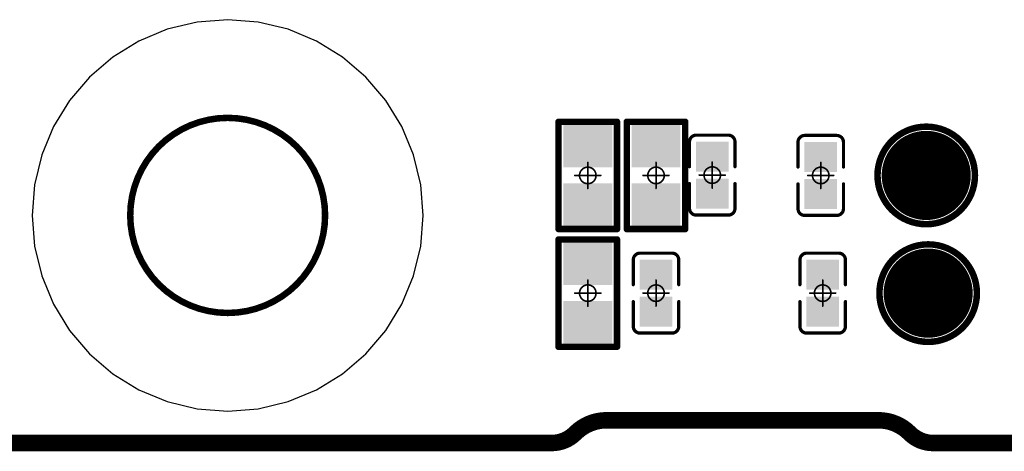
# Model space of a CAD drawing. Header units: millimetres. Extents: x 5.69 to 9.05, y 3.88 to 6.09.
# Tile 3 of 24: x 6.5 to 7.09, y 3.88 to 4.14. Entities that reach past the tile are written whole.
import ezdxf

# ---------------------------------------------------------------- set-up
doc = ezdxf.new("R2010")
doc.units = ezdxf.units.MM
doc.header["$MEASUREMENT"] = 0
for name, color, linetype in [('BottomLayer', 5, 'Continuous'), ('BottomOverlay', 54, 'Continuous'), ('BottomPaste', 16, 'Continuous'), ('BottomSolder', 6, 'Continuous'), ('KeepOutLayer', 6, 'Continuous'), ('Mechanical15', 56, 'Continuous')]:
    doc.layers.add(name, color=color, linetype=linetype)

# ---------------------------------------------------------------- blocks, each defined once
blk = doc.blocks.new('C0201_B_42')
at = {"layer": 'BottomLayer'}
for points in [[(-0.01831, -0.00787), (-0.00413, -0.00787), (-0.01831, 0.00787), (-0.00413, 0.00787)], [(0.00413, -0.00787), (0.01831, -0.00787), (0.00413, 0.00787), (0.01831, 0.00787)]]:
    blk.add_solid(points, dxfattribs=at)
at = {"layer": 'BottomOverlay', "const_width": 0.00197}
for points in [[(-0.02421, 0.0097, -0.414214), (-0.02013, 0.01378)], [(0.02013, 0.01378, -0.414214), (0.02421, 0.0097)], [(-0.02013, -0.01378, -0.414214), (-0.02421, -0.0097)], [(0.02421, -0.0097, -0.414214), (0.02013, -0.01378)]]:
    blk.add_lwpolyline(points, format="xyb", dxfattribs=at)
for points in [[(-0.00512, 0.01378), (-0.02013, 0.01378)], [(0.02013, 0.01378), (0.00512, 0.01378)], [(-0.02421, -0.0097), (-0.02421, 0.0097)], [(0.02421, -0.0097), (0.02421, 0.0097)], [(-0.00512, -0.01378), (-0.02013, -0.01378)], [(0.02013, -0.01378), (0.00512, -0.01378)]]:
    blk.add_lwpolyline(points, dxfattribs=at)
at = {"layer": 'BottomOverlay', "const_width": 0.000984}
for points in [[(-0.02062, 0.01378, 1), (-0.01964, 0.01378, 1)], [(-0.02062, 0.01378, 1), (-0.01964, 0.01378, 1)], [(-0.00561, 0.01378, 1), (-0.00463, 0.01378, 1)], [(0.00463, 0.01378, 1), (0.00561, 0.01378, 1)], [(0.01964, 0.01378, 1), (0.02062, 0.01378, 1)], [(0.01964, 0.01378, 1), (0.02062, 0.01378, 1)], [(-0.0247, 0.0097, 1), (-0.02372, 0.0097, 1)], [(-0.0247, 0.0097, 1), (-0.02372, 0.0097, 1)], [(0.02372, 0.0097, 1), (0.0247, 0.0097, 1)], [(0.02372, 0.0097, 1), (0.0247, 0.0097, 1)], [(-0.0247, -0.0097, 1), (-0.02372, -0.0097, 1)], [(-0.0247, -0.0097, 1), (-0.02372, -0.0097, 1)], [(0.02372, -0.0097, 1), (0.0247, -0.0097, 1)], [(0.02372, -0.0097, 1), (0.0247, -0.0097, 1)], [(-0.02062, -0.01378, 1), (-0.01964, -0.01378, 1)], [(-0.02062, -0.01378, 1), (-0.01964, -0.01378, 1)], [(-0.00561, -0.01378, 1), (-0.00463, -0.01378, 1)], [(0.00463, -0.01378, 1), (0.00561, -0.01378, 1)], [(0.01964, -0.01378, 1), (0.02062, -0.01378, 1)], [(0.01964, -0.01378, 1), (0.02062, -0.01378, 1)]]:
    blk.add_lwpolyline(points, format="xyb", close=True, dxfattribs=at)
at = {"layer": 'BottomPaste'}
for points in [[(-0.01831, -0.00787), (-0.00413, -0.00787), (-0.01831, 0.00787), (-0.00413, 0.00787)], [(0.00413, -0.00787), (0.01831, -0.00787), (0.00413, 0.00787), (0.01831, 0.00787)]]:
    blk.add_solid(points, dxfattribs=at)
at = {"layer": 'BottomSolder'}
for points in [[(-0.02031, -0.00987), (-0.00213, -0.00987), (-0.02031, 0.00987), (-0.00213, 0.00987)], [(0.00213, -0.00987), (0.02031, -0.00987), (0.00213, 0.00987), (0.02031, 0.00987)]]:
    blk.add_solid(points, dxfattribs=at)
at = {"layer": 'Mechanical15', "const_width": 0.001}
for points in [[(0, -0.00787), (0, 0.00787)], [(0.00787, 0), (-0.00787, 0)]]:
    blk.add_lwpolyline(points, dxfattribs=at)
at = {"layer": 'Mechanical15'}
for points, const_width in [([(-0.00025, 0.00787, 1), (0.00025, 0.00787, 1)], 0.0005), ([(-0.00812, 0, 1), (-0.00762, 0, 1)], 0.0005), ([(0.005, 0, 1), (-0.005, 0, 1)], 0.001), ([(-0.00525, 0, 1), (-0.00475, 0, 1)], 0.0005), ([(0.00475, 0, 1), (0.00525, 0, 1)], 0.0005), ([(0.00762, 0, 1), (0.00812, 0, 1)], 0.0005), ([(-0.00025, -0.00787, 1), (0.00025, -0.00787, 1)], 0.0005)]:
    blk.add_lwpolyline(points, format="xyb", close=True, dxfattribs=dict(at, const_width=const_width))
blk = doc.blocks.new('C0201_B_43')
at = {"layer": 'BottomLayer'}
for points in [[(-0.01831, -0.00787), (-0.00413, -0.00787), (-0.01831, 0.00787), (-0.00413, 0.00787)], [(0.00413, -0.00787), (0.01831, -0.00787), (0.00413, 0.00787), (0.01831, 0.00787)]]:
    blk.add_solid(points, dxfattribs=at)
at = {"layer": 'BottomOverlay', "const_width": 0.00197}
for points in [[(-0.02421, 0.0097, -0.414214), (-0.02013, 0.01378)], [(0.02013, 0.01378, -0.414214), (0.02421, 0.0097)], [(-0.02013, -0.01378, -0.414214), (-0.02421, -0.0097)], [(0.02421, -0.0097, -0.414214), (0.02013, -0.01378)]]:
    blk.add_lwpolyline(points, format="xyb", dxfattribs=at)
for points in [[(-0.00512, 0.01378), (-0.02013, 0.01378)], [(0.02013, 0.01378), (0.00512, 0.01378)], [(-0.02421, -0.0097), (-0.02421, 0.0097)], [(0.02421, -0.0097), (0.02421, 0.0097)], [(-0.00512, -0.01378), (-0.02013, -0.01378)], [(0.02013, -0.01378), (0.00512, -0.01378)]]:
    blk.add_lwpolyline(points, dxfattribs=at)
at = {"layer": 'BottomOverlay', "const_width": 0.000984}
for points in [[(-0.02062, 0.01378, 1), (-0.01964, 0.01378, 1)], [(-0.02062, 0.01378, 1), (-0.01964, 0.01378, 1)], [(-0.00561, 0.01378, 1), (-0.00463, 0.01378, 1)], [(0.00463, 0.01378, 1), (0.00561, 0.01378, 1)], [(0.01964, 0.01378, 1), (0.02062, 0.01378, 1)], [(0.01964, 0.01378, 1), (0.02062, 0.01378, 1)], [(-0.0247, 0.0097, 1), (-0.02372, 0.0097, 1)], [(-0.0247, 0.0097, 1), (-0.02372, 0.0097, 1)], [(0.02372, 0.0097, 1), (0.0247, 0.0097, 1)], [(0.02372, 0.0097, 1), (0.0247, 0.0097, 1)], [(-0.0247, -0.0097, 1), (-0.02372, -0.0097, 1)], [(-0.0247, -0.0097, 1), (-0.02372, -0.0097, 1)], [(0.02372, -0.0097, 1), (0.0247, -0.0097, 1)], [(0.02372, -0.0097, 1), (0.0247, -0.0097, 1)], [(-0.02062, -0.01378, 1), (-0.01964, -0.01378, 1)], [(-0.02062, -0.01378, 1), (-0.01964, -0.01378, 1)], [(-0.00561, -0.01378, 1), (-0.00463, -0.01378, 1)], [(0.00463, -0.01378, 1), (0.00561, -0.01378, 1)], [(0.01964, -0.01378, 1), (0.02062, -0.01378, 1)], [(0.01964, -0.01378, 1), (0.02062, -0.01378, 1)]]:
    blk.add_lwpolyline(points, format="xyb", close=True, dxfattribs=at)
at = {"layer": 'BottomPaste'}
for points in [[(-0.01831, -0.00787), (-0.00413, -0.00787), (-0.01831, 0.00787), (-0.00413, 0.00787)], [(0.00413, -0.00787), (0.01831, -0.00787), (0.00413, 0.00787), (0.01831, 0.00787)]]:
    blk.add_solid(points, dxfattribs=at)
at = {"layer": 'BottomSolder'}
for points in [[(-0.02031, -0.00987), (-0.00213, -0.00987), (-0.02031, 0.00987), (-0.00213, 0.00987)], [(0.00213, -0.00987), (0.02031, -0.00987), (0.00213, 0.00987), (0.02031, 0.00987)]]:
    blk.add_solid(points, dxfattribs=at)
at = {"layer": 'Mechanical15', "const_width": 0.001}
for points in [[(0, -0.00787), (0, 0.00787)], [(0.00787, 0), (-0.00787, 0)]]:
    blk.add_lwpolyline(points, dxfattribs=at)
at = {"layer": 'Mechanical15'}
for points, const_width in [([(-0.00025, 0.00787, 1), (0.00025, 0.00787, 1)], 0.0005), ([(-0.00812, 0, 1), (-0.00762, 0, 1)], 0.0005), ([(0.005, 0, 1), (-0.005, 0, 1)], 0.001), ([(-0.00525, 0, 1), (-0.00475, 0, 1)], 0.0005), ([(0.00475, 0, 1), (0.00525, 0, 1)], 0.0005), ([(0.00762, 0, 1), (0.00812, 0, 1)], 0.0005), ([(-0.00025, -0.00787, 1), (0.00025, -0.00787, 1)], 0.0005)]:
    blk.add_lwpolyline(points, format="xyb", close=True, dxfattribs=dict(at, const_width=const_width))
blk = doc.blocks.new('C0201_B_44')
at = {"layer": 'BottomLayer'}
for points in [[(-0.01831, -0.00787), (-0.00413, -0.00787), (-0.01831, 0.00787), (-0.00413, 0.00787)], [(0.00413, -0.00787), (0.01831, -0.00787), (0.00413, 0.00787), (0.01831, 0.00787)]]:
    blk.add_solid(points, dxfattribs=at)
at = {"layer": 'BottomOverlay', "const_width": 0.00197}
for points in [[(-0.02421, 0.0097, -0.414214), (-0.02013, 0.01378)], [(0.02013, 0.01378, -0.414214), (0.02421, 0.0097)], [(-0.02013, -0.01378, -0.414214), (-0.02421, -0.0097)], [(0.02421, -0.0097, -0.414214), (0.02013, -0.01378)]]:
    blk.add_lwpolyline(points, format="xyb", dxfattribs=at)
for points in [[(-0.02013, 0.01378), (-0.00512, 0.01378)], [(0.00512, 0.01378), (0.02013, 0.01378)], [(-0.02421, 0.0097), (-0.02421, -0.0097)], [(0.02421, 0.0097), (0.02421, -0.0097)], [(-0.02013, -0.01378), (-0.00512, -0.01378)], [(0.00512, -0.01378), (0.02013, -0.01378)]]:
    blk.add_lwpolyline(points, dxfattribs=at)
at = {"layer": 'BottomOverlay', "const_width": 0.000984}
for points in [[(-0.02062, 0.01378, 1), (-0.01964, 0.01378, 1)], [(-0.02062, 0.01378, 1), (-0.01964, 0.01378, 1)], [(-0.00561, 0.01378, 1), (-0.00463, 0.01378, 1)], [(0.00463, 0.01378, 1), (0.00561, 0.01378, 1)], [(0.01964, 0.01378, 1), (0.02062, 0.01378, 1)], [(0.01964, 0.01378, 1), (0.02062, 0.01378, 1)], [(-0.0247, 0.0097, 1), (-0.02372, 0.0097, 1)], [(-0.0247, 0.0097, 1), (-0.02372, 0.0097, 1)], [(0.02372, 0.0097, 1), (0.0247, 0.0097, 1)], [(0.02372, 0.0097, 1), (0.0247, 0.0097, 1)], [(-0.0247, -0.0097, 1), (-0.02372, -0.0097, 1)], [(-0.0247, -0.0097, 1), (-0.02372, -0.0097, 1)], [(0.02372, -0.0097, 1), (0.0247, -0.0097, 1)], [(0.02372, -0.0097, 1), (0.0247, -0.0097, 1)], [(-0.02062, -0.01378, 1), (-0.01964, -0.01378, 1)], [(-0.02062, -0.01378, 1), (-0.01964, -0.01378, 1)], [(-0.00561, -0.01378, 1), (-0.00463, -0.01378, 1)], [(0.00463, -0.01378, 1), (0.00561, -0.01378, 1)], [(0.01964, -0.01378, 1), (0.02062, -0.01378, 1)], [(0.01964, -0.01378, 1), (0.02062, -0.01378, 1)]]:
    blk.add_lwpolyline(points, format="xyb", close=True, dxfattribs=at)
at = {"layer": 'BottomPaste'}
for points in [[(-0.01831, -0.00787), (-0.00413, -0.00787), (-0.01831, 0.00787), (-0.00413, 0.00787)], [(0.00413, -0.00787), (0.01831, -0.00787), (0.00413, 0.00787), (0.01831, 0.00787)]]:
    blk.add_solid(points, dxfattribs=at)
at = {"layer": 'BottomSolder'}
for points in [[(-0.02031, -0.00987), (-0.00213, -0.00987), (-0.02031, 0.00987), (-0.00213, 0.00987)], [(0.00213, -0.00987), (0.02031, -0.00987), (0.00213, 0.00987), (0.02031, 0.00987)]]:
    blk.add_solid(points, dxfattribs=at)
at = {"layer": 'Mechanical15', "const_width": 0.001}
for points in [[(0, 0.00787), (0, -0.00787)], [(-0.00787, 0), (0.00787, 0)]]:
    blk.add_lwpolyline(points, dxfattribs=at)
at = {"layer": 'Mechanical15'}
for points, const_width in [([(-0.00025, 0.00787, 1), (0.00025, 0.00787, 1)], 0.0005), ([(-0.00812, 0, 1), (-0.00762, 0, 1)], 0.0005), ([(0.005, 0, 1), (-0.005, 0, 1)], 0.001), ([(-0.00525, 0, 1), (-0.00475, 0, 1)], 0.0005), ([(0.00475, 0, 1), (0.00525, 0, 1)], 0.0005), ([(0.00762, 0, 1), (0.00812, 0, 1)], 0.0005), ([(-0.00025, -0.00787, 1), (0.00025, -0.00787, 1)], 0.0005)]:
    blk.add_lwpolyline(points, format="xyb", close=True, dxfattribs=dict(at, const_width=const_width))
blk = doc.blocks.new('C0201_B_45')
at = {"layer": 'BottomLayer'}
for points in [[(-0.01831, -0.00787), (-0.00413, -0.00787), (-0.01831, 0.00787), (-0.00413, 0.00787)], [(0.00413, -0.00787), (0.01831, -0.00787), (0.00413, 0.00787), (0.01831, 0.00787)]]:
    blk.add_solid(points, dxfattribs=at)
at = {"layer": 'BottomOverlay', "const_width": 0.00197}
for points in [[(-0.02421, 0.0097, -0.414214), (-0.02013, 0.01378)], [(0.02013, 0.01378, -0.414214), (0.02421, 0.0097)], [(-0.02013, -0.01378, -0.414214), (-0.02421, -0.0097)], [(0.02421, -0.0097, -0.414214), (0.02013, -0.01378)]]:
    blk.add_lwpolyline(points, format="xyb", dxfattribs=at)
for points in [[(-0.02013, 0.01378), (-0.00512, 0.01378)], [(0.00512, 0.01378), (0.02013, 0.01378)], [(-0.02421, 0.0097), (-0.02421, -0.0097)], [(0.02421, 0.0097), (0.02421, -0.0097)], [(-0.02013, -0.01378), (-0.00512, -0.01378)], [(0.00512, -0.01378), (0.02013, -0.01378)]]:
    blk.add_lwpolyline(points, dxfattribs=at)
at = {"layer": 'BottomOverlay', "const_width": 0.000984}
for points in [[(-0.02062, 0.01378, 1), (-0.01964, 0.01378, 1)], [(-0.02062, 0.01378, 1), (-0.01964, 0.01378, 1)], [(-0.00561, 0.01378, 1), (-0.00463, 0.01378, 1)], [(0.00463, 0.01378, 1), (0.00561, 0.01378, 1)], [(0.01964, 0.01378, 1), (0.02062, 0.01378, 1)], [(0.01964, 0.01378, 1), (0.02062, 0.01378, 1)], [(-0.0247, 0.0097, 1), (-0.02372, 0.0097, 1)], [(-0.0247, 0.0097, 1), (-0.02372, 0.0097, 1)], [(0.02372, 0.0097, 1), (0.0247, 0.0097, 1)], [(0.02372, 0.0097, 1), (0.0247, 0.0097, 1)], [(-0.0247, -0.0097, 1), (-0.02372, -0.0097, 1)], [(-0.0247, -0.0097, 1), (-0.02372, -0.0097, 1)], [(0.02372, -0.0097, 1), (0.0247, -0.0097, 1)], [(0.02372, -0.0097, 1), (0.0247, -0.0097, 1)], [(-0.02062, -0.01378, 1), (-0.01964, -0.01378, 1)], [(-0.02062, -0.01378, 1), (-0.01964, -0.01378, 1)], [(-0.00561, -0.01378, 1), (-0.00463, -0.01378, 1)], [(0.00463, -0.01378, 1), (0.00561, -0.01378, 1)], [(0.01964, -0.01378, 1), (0.02062, -0.01378, 1)], [(0.01964, -0.01378, 1), (0.02062, -0.01378, 1)]]:
    blk.add_lwpolyline(points, format="xyb", close=True, dxfattribs=at)
at = {"layer": 'BottomPaste'}
for points in [[(-0.01831, -0.00787), (-0.00413, -0.00787), (-0.01831, 0.00787), (-0.00413, 0.00787)], [(0.00413, -0.00787), (0.01831, -0.00787), (0.00413, 0.00787), (0.01831, 0.00787)]]:
    blk.add_solid(points, dxfattribs=at)
at = {"layer": 'BottomSolder'}
for points in [[(-0.02031, -0.00987), (-0.00213, -0.00987), (-0.02031, 0.00987), (-0.00213, 0.00987)], [(0.00213, -0.00987), (0.02031, -0.00987), (0.00213, 0.00987), (0.02031, 0.00987)]]:
    blk.add_solid(points, dxfattribs=at)
at = {"layer": 'Mechanical15', "const_width": 0.001}
for points in [[(0, 0.00787), (0, -0.00787)], [(-0.00787, 0), (0.00787, 0)]]:
    blk.add_lwpolyline(points, dxfattribs=at)
at = {"layer": 'Mechanical15'}
for points, const_width in [([(-0.00025, 0.00787, 1), (0.00025, 0.00787, 1)], 0.0005), ([(-0.00812, 0, 1), (-0.00762, 0, 1)], 0.0005), ([(0.005, 0, 1), (-0.005, 0, 1)], 0.001), ([(-0.00525, 0, 1), (-0.00475, 0, 1)], 0.0005), ([(0.00475, 0, 1), (0.00525, 0, 1)], 0.0005), ([(0.00762, 0, 1), (0.00812, 0, 1)], 0.0005), ([(-0.00025, -0.00787, 1), (0.00025, -0.00787, 1)], 0.0005)]:
    blk.add_lwpolyline(points, format="xyb", close=True, dxfattribs=dict(at, const_width=const_width))
blk = doc.blocks.new('R0402_B_121')
at = {"layer": 'BottomLayer'}
for points in [[(-0.02657, -0.01082), (-0.00886, -0.01082), (-0.02657, 0.01083), (-0.00886, 0.01083)], [(0.00886, -0.01083), (0.02657, -0.01083), (0.00886, 0.01083), (0.02657, 0.01083)]]:
    blk.add_solid(points, dxfattribs=at)
at = {"layer": 'BottomOverlay', "const_width": 0.00394}
for points in [[(-0.03248, 0.01772), (0.03248, 0.01772)], [(-0.03248, 0.01772), (-0.03248, -0.01772)], [(0.03248, 0.01772), (0.03248, -0.01772)], [(-0.03248, -0.01772), (0.03248, -0.01772)]]:
    blk.add_lwpolyline(points, dxfattribs=at)
at = {"layer": 'BottomOverlay', "const_width": 0.00197}
for points in [[(-0.03346, 0.01772, 1), (-0.0315, 0.01772, 1)], [(-0.03346, 0.01772, 1), (-0.0315, 0.01772, 1)], [(0.0315, 0.01772, 1), (0.03346, 0.01772, 1)], [(0.0315, 0.01772, 1), (0.03346, 0.01772, 1)], [(-0.03346, -0.01772, 1), (-0.0315, -0.01772, 1)], [(-0.03346, -0.01772, 1), (-0.0315, -0.01772, 1)], [(0.0315, -0.01772, 1), (0.03346, -0.01772, 1)], [(0.0315, -0.01772, 1), (0.03346, -0.01772, 1)]]:
    blk.add_lwpolyline(points, format="xyb", close=True, dxfattribs=at)
at = {"layer": 'BottomPaste'}
for points in [[(-0.02657, -0.01082), (-0.00886, -0.01082), (-0.02657, 0.01083), (-0.00886, 0.01083)], [(0.00886, -0.01083), (0.02657, -0.01083), (0.00886, 0.01083), (0.02657, 0.01083)]]:
    blk.add_solid(points, dxfattribs=at)
at = {"layer": 'BottomSolder'}
for points in [[(-0.03057, -0.01482), (-0.00486, -0.01482), (-0.03057, 0.01483), (-0.00486, 0.01483)], [(0.00486, -0.01483), (0.03057, -0.01483), (0.00486, 0.01483), (0.03057, 0.01483)]]:
    blk.add_solid(points, dxfattribs=at)
at = {"layer": 'Mechanical15', "const_width": 0.001}
for points in [[(0, 0.00787), (0, -0.00787)], [(-0.00787, 0), (0.00787, 0)]]:
    blk.add_lwpolyline(points, dxfattribs=at)
at = {"layer": 'Mechanical15'}
for points, const_width in [([(-0.00025, 0.00787, 1), (0.00025, 0.00787, 1)], 0.0005), ([(-0.00812, 0, 1), (-0.00762, 0, 1)], 0.0005), ([(0.005, 0, 1), (-0.005, 0, 1)], 0.001), ([(-0.00525, 0, 1), (-0.00475, 0, 1)], 0.0005), ([(0.00475, 0, 1), (0.00525, 0, 1)], 0.0005), ([(0.00762, 0, 1), (0.00812, 0, 1)], 0.0005), ([(-0.00025, -0.00787, 1), (0.00025, -0.00787, 1)], 0.0005)]:
    blk.add_lwpolyline(points, format="xyb", close=True, dxfattribs=dict(at, const_width=const_width))
blk = doc.blocks.new('R0402_B_124')
at = {"layer": 'BottomLayer'}
for points in [[(-0.02657, -0.01082), (-0.00886, -0.01082), (-0.02657, 0.01083), (-0.00886, 0.01083)], [(0.00886, -0.01083), (0.02657, -0.01083), (0.00886, 0.01083), (0.02657, 0.01083)]]:
    blk.add_solid(points, dxfattribs=at)
at = {"layer": 'BottomOverlay', "const_width": 0.00394}
for points in [[(0.03248, 0.01772), (-0.03248, 0.01772)], [(-0.03248, -0.01772), (-0.03248, 0.01772)], [(0.03248, -0.01772), (0.03248, 0.01772)], [(0.03248, -0.01772), (-0.03248, -0.01772)]]:
    blk.add_lwpolyline(points, dxfattribs=at)
at = {"layer": 'BottomOverlay', "const_width": 0.00197}
for points in [[(-0.03346, 0.01772, 1), (-0.0315, 0.01772, 1)], [(-0.03346, 0.01772, 1), (-0.0315, 0.01772, 1)], [(0.0315, 0.01772, 1), (0.03346, 0.01772, 1)], [(0.0315, 0.01772, 1), (0.03346, 0.01772, 1)], [(-0.03346, -0.01772, 1), (-0.0315, -0.01772, 1)], [(-0.03346, -0.01772, 1), (-0.0315, -0.01772, 1)], [(0.0315, -0.01772, 1), (0.03346, -0.01772, 1)], [(0.0315, -0.01772, 1), (0.03346, -0.01772, 1)]]:
    blk.add_lwpolyline(points, format="xyb", close=True, dxfattribs=at)
at = {"layer": 'BottomPaste'}
for points in [[(-0.02657, -0.01082), (-0.00886, -0.01082), (-0.02657, 0.01083), (-0.00886, 0.01083)], [(0.00886, -0.01083), (0.02657, -0.01083), (0.00886, 0.01083), (0.02657, 0.01083)]]:
    blk.add_solid(points, dxfattribs=at)
at = {"layer": 'BottomSolder'}
for points in [[(-0.03057, -0.01482), (-0.00486, -0.01482), (-0.03057, 0.01483), (-0.00486, 0.01483)], [(0.00486, -0.01483), (0.03057, -0.01483), (0.00486, 0.01483), (0.03057, 0.01483)]]:
    blk.add_solid(points, dxfattribs=at)
at = {"layer": 'Mechanical15', "const_width": 0.001}
for points in [[(0, -0.00787), (0, 0.00787)], [(0.00787, 0), (-0.00787, 0)]]:
    blk.add_lwpolyline(points, dxfattribs=at)
at = {"layer": 'Mechanical15'}
for points, const_width in [([(-0.00025, 0.00787, 1), (0.00025, 0.00787, 1)], 0.0005), ([(-0.00812, 0, 1), (-0.00762, 0, 1)], 0.0005), ([(0.005, 0, 1), (-0.005, 0, 1)], 0.001), ([(-0.00525, 0, 1), (-0.00475, 0, 1)], 0.0005), ([(0.00475, 0, 1), (0.00525, 0, 1)], 0.0005), ([(0.00762, 0, 1), (0.00812, 0, 1)], 0.0005), ([(-0.00025, -0.00787, 1), (0.00025, -0.00787, 1)], 0.0005)]:
    blk.add_lwpolyline(points, format="xyb", close=True, dxfattribs=dict(at, const_width=const_width))
blk = doc.blocks.new('TEST_1_27MM_B_141')
at = {"layer": 'BottomLayer', "const_width": 0.025}
blk.add_lwpolyline([(-0.0125, 0, 1), (0.0125, 0, 1)], format="xyb", close=True, dxfattribs=at)
at = {"layer": 'BottomOverlay'}
for points, const_width in [([(0.02953, 0, 1), (-0.02953, 0, 1)], 0.00394), ([(-0.03051, 0, 1), (-0.02854, 0, 1)], 0.00197), ([(0.02854, 0, 1), (0.03051, 0, 1)], 0.00197)]:
    blk.add_lwpolyline(points, format="xyb", close=True, dxfattribs=dict(at, const_width=const_width))
at = {"layer": 'BottomPaste', "const_width": 0.025}
blk.add_lwpolyline([(-0.0125, 0, 1), (0.0125, 0, 1)], format="xyb", close=True, dxfattribs=at)
at = {"layer": 'BottomSolder', "const_width": 0.027}
blk.add_lwpolyline([(-0.0135, 0, 1), (0.0135, 0, 1)], format="xyb", close=True, dxfattribs=at)
blk = doc.blocks.new('TEST_1_27MM_B_142')
at = {"layer": 'BottomLayer', "const_width": 0.025}
blk.add_lwpolyline([(-0.0125, 0, 1), (0.0125, 0, 1)], format="xyb", close=True, dxfattribs=at)
at = {"layer": 'BottomOverlay'}
for points, const_width in [([(0.02953, 0, 1), (-0.02953, 0, 1)], 0.00394), ([(-0.03051, 0, 1), (-0.02854, 0, 1)], 0.00197), ([(0.02854, 0, 1), (0.03051, 0, 1)], 0.00197)]:
    blk.add_lwpolyline(points, format="xyb", close=True, dxfattribs=dict(at, const_width=const_width))
at = {"layer": 'BottomPaste', "const_width": 0.025}
blk.add_lwpolyline([(-0.0125, 0, 1), (0.0125, 0, 1)], format="xyb", close=True, dxfattribs=at)
at = {"layer": 'BottomSolder', "const_width": 0.027}
blk.add_lwpolyline([(-0.0135, 0, 1), (0.0135, 0, 1)], format="xyb", close=True, dxfattribs=at)
blk = doc.blocks.new('R0402_B_174')
at = {"layer": 'BottomLayer'}
for points in [[(-0.02657, -0.01082), (-0.00886, -0.01082), (-0.02657, 0.01083), (-0.00886, 0.01083)], [(0.00886, -0.01083), (0.02657, -0.01083), (0.00886, 0.01083), (0.02657, 0.01083)]]:
    blk.add_solid(points, dxfattribs=at)
at = {"layer": 'BottomOverlay', "const_width": 0.00394}
for points in [[(0.03248, 0.01772), (-0.03248, 0.01772)], [(-0.03248, -0.01772), (-0.03248, 0.01772)], [(0.03248, -0.01772), (0.03248, 0.01772)], [(0.03248, -0.01772), (-0.03248, -0.01772)]]:
    blk.add_lwpolyline(points, dxfattribs=at)
at = {"layer": 'BottomOverlay', "const_width": 0.00197}
for points in [[(-0.03346, 0.01772, 1), (-0.0315, 0.01772, 1)], [(-0.03346, 0.01772, 1), (-0.0315, 0.01772, 1)], [(0.0315, 0.01772, 1), (0.03346, 0.01772, 1)], [(0.0315, 0.01772, 1), (0.03346, 0.01772, 1)], [(-0.03346, -0.01772, 1), (-0.0315, -0.01772, 1)], [(-0.03346, -0.01772, 1), (-0.0315, -0.01772, 1)], [(0.0315, -0.01772, 1), (0.03346, -0.01772, 1)], [(0.0315, -0.01772, 1), (0.03346, -0.01772, 1)]]:
    blk.add_lwpolyline(points, format="xyb", close=True, dxfattribs=at)
at = {"layer": 'BottomPaste'}
for points in [[(-0.02657, -0.01082), (-0.00886, -0.01082), (-0.02657, 0.01083), (-0.00886, 0.01083)], [(0.00886, -0.01083), (0.02657, -0.01083), (0.00886, 0.01083), (0.02657, 0.01083)]]:
    blk.add_solid(points, dxfattribs=at)
at = {"layer": 'BottomSolder'}
for points in [[(-0.03057, -0.01482), (-0.00486, -0.01482), (-0.03057, 0.01483), (-0.00486, 0.01483)], [(0.00486, -0.01483), (0.03057, -0.01483), (0.00486, 0.01483), (0.03057, 0.01483)]]:
    blk.add_solid(points, dxfattribs=at)
at = {"layer": 'Mechanical15', "const_width": 0.001}
for points in [[(0, -0.00787), (0, 0.00787)], [(0.00787, 0), (-0.00787, 0)]]:
    blk.add_lwpolyline(points, dxfattribs=at)
at = {"layer": 'Mechanical15'}
for points, const_width in [([(-0.00025, 0.00787, 1), (0.00025, 0.00787, 1)], 0.0005), ([(-0.00812, 0, 1), (-0.00762, 0, 1)], 0.0005), ([(0.005, 0, 1), (-0.005, 0, 1)], 0.001), ([(-0.00525, 0, 1), (-0.00475, 0, 1)], 0.0005), ([(0.00475, 0, 1), (0.00525, 0, 1)], 0.0005), ([(0.00762, 0, 1), (0.00812, 0, 1)], 0.0005), ([(-0.00025, -0.00787, 1), (0.00025, -0.00787, 1)], 0.0005)]:
    blk.add_lwpolyline(points, format="xyb", close=True, dxfattribs=dict(at, const_width=const_width))

msp = doc.modelspace()

# ---------------------------------------------------------------- linework, layer by layer
at = {"layer": 'BottomLayer'}
for p, q in [((6.6052, 4.13983), (6.58712, 4.13549)), ((6.62373, 4.14129), (6.6052, 4.13983)), ((6.62373, 4.14129), (6.62373, 4.14129)), ((6.64226, 4.13983), (6.62373, 4.14129)), ((6.66034, 4.13549), (6.64226, 4.13983)), ((6.58712, 4.13549), (6.56994, 4.12837)), ((6.67752, 4.12837), (6.66034, 4.13549)), ((6.56994, 4.12837), (6.55409, 4.11866)), ((6.69337, 4.11866), (6.67752, 4.12837)), ((6.55409, 4.11866), (6.53995, 4.10659)), ((6.7075, 4.10659), (6.69337, 4.11866)), ((6.53995, 4.10659), (6.52788, 4.09245)), ((6.71958, 4.09245), (6.7075, 4.10659)), ((6.52788, 4.09245), (6.51817, 4.0766)), ((6.72929, 4.0766), (6.71958, 4.09245)), ((6.51817, 4.0766), (6.51105, 4.05942)), ((6.73641, 4.05942), (6.72929, 4.0766)), ((6.51105, 4.05942), (6.50671, 4.04135)), ((6.74075, 4.04135), (6.73641, 4.05942)), ((6.50671, 4.04135), (6.50525, 4.02281)), ((6.7422, 4.02281), (6.74075, 4.04135)), ((6.50525, 4.02281), (6.50525, 4.02281)), ((6.50525, 4.02281), (6.50671, 4.00428)), ((6.74075, 4.00428), (6.7422, 4.02281)), ((6.7422, 4.02281), (6.7422, 4.02281)), ((6.50671, 4.00428), (6.51105, 3.9862)), ((6.73641, 3.9862), (6.74075, 4.00428)), ((6.51105, 3.9862), (6.51817, 3.96903)), ((6.72929, 3.96903), (6.73641, 3.9862)), ((6.51817, 3.96903), (6.52788, 3.95317)), ((6.71958, 3.95317), (6.72929, 3.96903)), ((6.52788, 3.95317), (6.53995, 3.93904)), ((6.7075, 3.93904), (6.71958, 3.95317)), ((6.53995, 3.93904), (6.55409, 3.92696)), ((6.69337, 3.92696), (6.7075, 3.93904)), ((6.55409, 3.92696), (6.56994, 3.91725)), ((6.67752, 3.91725), (6.69337, 3.92696)), ((6.56994, 3.91725), (6.58712, 3.91013)), ((6.66034, 3.91013), (6.67752, 3.91725)), ((6.58712, 3.91013), (6.6052, 3.90579)), ((6.64226, 3.90579), (6.66034, 3.91013)), ((6.6052, 3.90579), (6.62373, 3.90434)), ((6.62373, 3.90434), (6.64226, 3.90579)), ((6.62373, 3.90434), (6.62373, 3.90434))]:
    msp.add_line(p, q, dxfattribs=at)
at = {"layer": 'KeepOutLayer'}
for points, const_width in [([(6.68278, 4.02281, 1), (6.56467, 4.02281, 1)], 0.00394), ([(6.56369, 4.02281, 1), (6.56566, 4.02281, 1)], 0.00197), ([(6.6818, 4.02281, 1), (6.68377, 4.02281, 1)], 0.00197), ([(6.85088, 3.89878, 1), (6.85588, 3.89878, 1)], 0.005), ([(6.85088, 3.89878, 1), (6.85588, 3.89878, 1)], 0.005), ([(7.01562, 3.89878, 1), (7.02062, 3.89878, 1)], 0.005), ([(7.01562, 3.89878, 1), (7.02062, 3.89878, 1)], 0.005), ([(6.83187, 3.89091, 1), (6.83687, 3.89091, 1)], 0.005), ([(6.83187, 3.89091, 1), (6.83687, 3.89091, 1)], 0.005), ([(7.03463, 3.89091, 1), (7.03963, 3.89091, 1)], 0.005), ([(7.03463, 3.89091, 1), (7.03963, 3.89091, 1)], 0.005), ([(6.81761, 3.885, 1), (6.82261, 3.885, 1)], 0.005), ([(6.81761, 3.885, 1), (6.82261, 3.885, 1)], 0.005), ([(7.04888, 3.885, 1), (7.05388, 3.885, 1)], 0.005), ([(7.04888, 3.885, 1), (7.05388, 3.885, 1)], 0.005)]:
    msp.add_lwpolyline(points, format="xyb", close=True, dxfattribs=dict(at, const_width=const_width))
at = {"layer": 'KeepOutLayer', "const_width": 0.01}
for points in [[(6.83437, 3.89091, -0.198912), (6.85338, 3.89878)], [(7.01812, 3.89878, -0.198912), (7.03713, 3.89091)], [(6.83437, 3.89091, -0.198912), (6.82011, 3.885)], [(7.05138, 3.885, -0.198912), (7.03713, 3.89091)]]:
    msp.add_lwpolyline(points, format="xyb", dxfattribs=at)
for points in [[(6.85338, 3.89878), (7.01812, 3.89878)], [(5.81664, 3.885), (6.82011, 3.885)], [(7.05138, 3.885), (8.92689, 3.885)]]:
    msp.add_lwpolyline(points, dxfattribs=at)

# ---------------------------------------------------------------- block references
for name, p, rotation in [('R0402_B_121', (6.842, 4.04701), 270), ('R0402_B_124', (6.88335, 4.04701), 90), ('TEST_1_27MM_B_142', (7.04713, 4.04701), 90), ('C0201_B_45', (6.91744, 4.0472), 270), ('C0201_B_44', (6.98319, 4.04701), 270), ('R0402_B_174', (6.842, 3.97575), 90), ('TEST_1_27MM_B_141', (7.0483, 3.97575), 90), ('C0201_B_43', (6.88335, 3.97575), 90), ('C0201_B_42', (6.98437, 3.97575), 90)]:
    msp.add_blockref(name, p, dxfattribs=dict(rotation=rotation))

doc.saveas('drawing.dxf')
